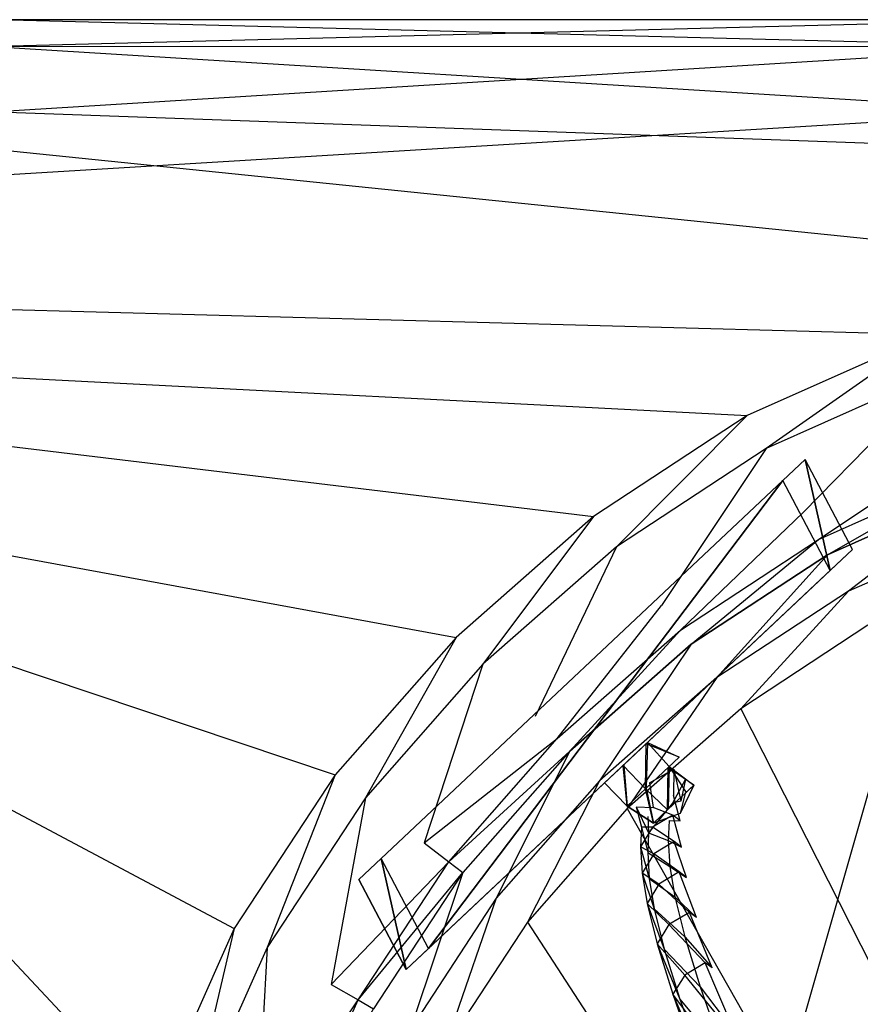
# Model space of a CAD drawing. Extents: x 0 to 0.895, y -0.55 to 0.
# Tile 16 of 20: x 0.449 to 0.504, y -0.064 to 0. Entities that reach past the tile are written whole.
import ezdxf

# ---------------------------------------------------------------- set-up
doc = ezdxf.new("R2010")
doc.units = 0
doc.layers.add('L0_BECKEN_N_633200__0___REPLACE', color=7, linetype='CONTINUOUS')
doc.layers.add('L1_ABLAUF_N_633200__0___REPLACE', color=7, linetype='CONTINUOUS')

msp = doc.modelspace()

# ---------------------------------------------------------------- linework, layer by layer
at = {"layer": 'L0_BECKEN_N_633200__0___REPLACE', "color": 8}
for points, invisible_edges in [([(0.4475, 0, 0.210188), (0.516193, 0, 0.012512), (0.4475, 0, 0.012512), (0.4475, 0, 0.210188)], 13), ([(0.516193, 0, 0.012512), (0.4475, 0, 0.210188), (0.516193, 0, 0.210188), (0.516193, 0, 0.012512)], 14), ([(0.4475, 0, 0.214004), (0.516193, 0, 0.210188), (0.4475, 0, 0.210188), (0.4475, 0, 0.214004)], 13), ([(0.516193, 0, 0.210188), (0.4475, 0, 0.214004), (0.516193, 0, 0.214004), (0.516193, 0, 0.210188)], 14), ([(0.4475, -0.001756, 0.218244), (0.516193, 0, 0.214004), (0.4475, 0, 0.214004), (0.4475, -0.001756, 0.218244)], 13), ([(0.516193, 0, 0.214004), (0.4475, -0.001756, 0.218244), (0.516129, -0.001765, 0.218244), (0.516193, 0, 0.214004)], 14), ([(0.4475, 0, 0.005996), (0.516129, -0.001765, 0.001756), (0.4475, -0.001756, 0.001756), (0.4475, 0, 0.005996)], 13), ([(0.516129, -0.001765, 0.001756), (0.4475, 0, 0.005996), (0.516193, 0, 0.005996), (0.516129, -0.001765, 0.001756)], 14), ([(0.4475, 0, 0.012512), (0.516193, 0, 0.005996), (0.4475, 0, 0.005996), (0.4475, 0, 0.012512)], 13), ([(0.516193, 0, 0.005996), (0.4475, 0, 0.012512), (0.516193, 0, 0.012512), (0.516193, 0, 0.005996)], 14), ([(0.515978, -0.005996, 0.22), (0.4475, -0.001756, 0.218244), (0.4475, -0.005996, 0.22), (0.515978, -0.005996, 0.22)], 13), ([(0.4475, -0.001756, 0.218244), (0.515978, -0.005996, 0.22), (0.516129, -0.001765, 0.218244), (0.4475, -0.001756, 0.218244)], 14), ([(0.516129, -0.001765, 0.001756), (0.4475, -0.005996), (0.4475, -0.001756, 0.001756), (0.516129, -0.001765, 0.001756)], 13), ([(0.4475, -0.005996), (0.516129, -0.001765, 0.001756), (0.515978, -0.005996), (0.4475, -0.005996)], 14), ([(0.515978, -0.005996), (0.4475, -0.010155), (0.4475, -0.005996), (0.515978, -0.005996)], 13), ([(0.4475, -0.010155), (0.515978, -0.005996), (0.515978, -0.010155), (0.4475, -0.010155)], 14), ([(0.515978, -0.008462, 0.22), (0.4475, -0.005996, 0.22), (0.4475, -0.008462, 0.22), (0.515978, -0.008462, 0.22)], 13), ([(0.4475, -0.005996, 0.22), (0.515978, -0.008462, 0.22), (0.515978, -0.005996, 0.22), (0.4475, -0.005996, 0.22)], 14), ([(0.523311, -0.016214, 0.22), (0.4475, -0.008462, 0.22), (0.4475, -0.018874, 0.22), (0.523311, -0.016214, 0.22)], 13), ([(0.4475, -0.008462, 0.22), (0.523311, -0.016214, 0.22), (0.515978, -0.008462, 0.22), (0.4475, -0.008462, 0.22)], 14), ([(0.515978, -0.010155), (0.4475, -0.25), (0.4475, -0.010155), (0.515978, -0.010155)], 13), ([(0.4475, -0.25), (0.515978, -0.010155), (0.884845, -0.25), (0.4475, -0.25)], 10), ([(0.4475, -0.018874, 0.22), (0.508424, -0.020541, 0.22), (0.523311, -0.016214, 0.22), (0.4475, -0.018874, 0.22)], 14), ([(0.508424, -0.020541, 0.22), (0.4475, -0.018874, 0.22), (0.4475, -0.023302, 0.22), (0.508424, -0.020541, 0.22)], 13), ([(0.4475, -0.023302, 0.22), (0.496582, -0.025833, 0.22), (0.508424, -0.020541, 0.22), (0.4475, -0.023302, 0.22)], 14), ([(0.497818, -0.02798, 0.22), (0.508424, -0.020541, 0.22), (0.496582, -0.025833, 0.22), (0.497818, -0.02798, 0.22)], 13), ([(0.508424, -0.020541, 0.22), (0.497818, -0.02798, 0.22), (0.509352, -0.022827, 0.22), (0.508424, -0.020541, 0.22)], 14), ([(0.500221, -0.032152, 0.218004), (0.509352, -0.022827, 0.22), (0.497818, -0.02798, 0.22), (0.500221, -0.032152, 0.218004)], 13), ([(0.509352, -0.022827, 0.22), (0.500221, -0.032152, 0.218004), (0.511155, -0.027273, 0.218004), (0.509352, -0.022827, 0.22)], 14), ([(0.496582, -0.025833, 0.22), (0.4475, -0.023302, 0.22), (0.4475, -0.027731, 0.22), (0.496582, -0.025833, 0.22)], 13), ([(0.4475, -0.027731, 0.22), (0.486544, -0.032422, 0.22), (0.496582, -0.025833, 0.22), (0.4475, -0.027731, 0.22)], 14), ([(0.488052, -0.03439, 0.22), (0.496582, -0.025833, 0.22), (0.486544, -0.032422, 0.22), (0.488052, -0.03439, 0.22)], 13), ([(0.496582, -0.025833, 0.22), (0.488052, -0.03439, 0.22), (0.497818, -0.02798, 0.22), (0.496582, -0.025833, 0.22)], 14), ([(0.501233, -0.033911, 0.213186), (0.511155, -0.027273, 0.218004), (0.500221, -0.032152, 0.218004), (0.501233, -0.033911, 0.213186)], 14), ([(0.511155, -0.027273, 0.218004), (0.501233, -0.033911, 0.213186), (0.511915, -0.029144, 0.213186), (0.511155, -0.027273, 0.218004)], 13), ([(0.486544, -0.032422, 0.22), (0.4475, -0.027731, 0.22), (0.4475, -0.034776, 0.22), (0.486544, -0.032422, 0.22)], 13), ([(0.490983, -0.038214, 0.218004), (0.497818, -0.02798, 0.22), (0.488052, -0.03439, 0.22), (0.490983, -0.038214, 0.218004)], 13), ([(0.497818, -0.02798, 0.22), (0.490983, -0.038214, 0.218004), (0.500221, -0.032152, 0.218004), (0.497818, -0.02798, 0.22)], 14), ([(0.501812, -0.034915, 0.02114), (0.511915, -0.029144, 0.023891), (0.501233, -0.033911, 0.023891), (0.501812, -0.034915, 0.02114)], 14), ([(0.511915, -0.029144, 0.032844), (0.501233, -0.033911, 0.023891), (0.511915, -0.029144, 0.023891), (0.511915, -0.029144, 0.032844)], 13), ([(0.501233, -0.033911, 0.023891), (0.511915, -0.029144, 0.032844), (0.501233, -0.033911, 0.032844), (0.501233, -0.033911, 0.023891)], 14), ([(0.511915, -0.029144, 0.20807), (0.501233, -0.033911, 0.032844), (0.511915, -0.029144, 0.032844), (0.511915, -0.029144, 0.20807)], 13), ([(0.501233, -0.033911, 0.032844), (0.511915, -0.029144, 0.20807), (0.501233, -0.033911, 0.20807), (0.501233, -0.033911, 0.032844)], 14), ([(0.511915, -0.029144, 0.213186), (0.501233, -0.033911, 0.20807), (0.511915, -0.029144, 0.20807), (0.511915, -0.029144, 0.213186)], 13), ([(0.501233, -0.033911, 0.20807), (0.511915, -0.029144, 0.213186), (0.501233, -0.033911, 0.213186), (0.501233, -0.033911, 0.20807)], 14), ([(0.511915, -0.029144, 0.023891), (0.501812, -0.034915, 0.02114), (0.512349, -0.030212, 0.02114), (0.511915, -0.029144, 0.023891)], 13), ([(0.503183, -0.037298, 0.02), (0.512349, -0.030212, 0.02114), (0.501812, -0.034915, 0.02114), (0.503183, -0.037298, 0.02)], 13), ([(0.512349, -0.030212, 0.02114), (0.503183, -0.037298, 0.02), (0.513378, -0.032751, 0.02), (0.512349, -0.030212, 0.02114)], 14), ([(0.4475, -0.034776, 0.22), (0.477586, -0.040308, 0.22), (0.486544, -0.032422, 0.22), (0.4475, -0.034776, 0.22)], 14), ([(0.479339, -0.04206, 0.22), (0.486544, -0.032422, 0.22), (0.477586, -0.040308, 0.22), (0.479339, -0.04206, 0.22)], 13), ([(0.486544, -0.032422, 0.22), (0.479339, -0.04206, 0.22), (0.488052, -0.03439, 0.22), (0.486544, -0.032422, 0.22)], 14), ([(0.492218, -0.039826, 0.213186), (0.500221, -0.032152, 0.218004), (0.490983, -0.038214, 0.218004), (0.492218, -0.039826, 0.213186)], 14), ([(0.500221, -0.032152, 0.218004), (0.492218, -0.039826, 0.213186), (0.501233, -0.033911, 0.213186), (0.500221, -0.032152, 0.218004)], 13), ([(0.504459, -0.039513, 0.02), (0.513378, -0.032751, 0.02), (0.503183, -0.037298, 0.02), (0.504459, -0.039513, 0.02)], 13), ([(0.501233, -0.033911, 0.032844), (0.492218, -0.039826, 0.023891), (0.501233, -0.033911, 0.023891), (0.501233, -0.033911, 0.032844)], 13), ([(0.492218, -0.039826, 0.023891), (0.501233, -0.033911, 0.032844), (0.492218, -0.039826, 0.032844), (0.492218, -0.039826, 0.023891)], 14), ([(0.501233, -0.033911, 0.20807), (0.492218, -0.039826, 0.032844), (0.501233, -0.033911, 0.032844), (0.501233, -0.033911, 0.20807)], 13), ([(0.492218, -0.039826, 0.032844), (0.501233, -0.033911, 0.20807), (0.492218, -0.039826, 0.20807), (0.492218, -0.039826, 0.032844)], 14), ([(0.501233, -0.033911, 0.213186), (0.492218, -0.039826, 0.20807), (0.501233, -0.033911, 0.20807), (0.501233, -0.033911, 0.213186)], 13), ([(0.492218, -0.039826, 0.20807), (0.501233, -0.033911, 0.213186), (0.492218, -0.039826, 0.213186), (0.492218, -0.039826, 0.20807)], 14), ([(0.492923, -0.040746, 0.02114), (0.501233, -0.033911, 0.023891), (0.492218, -0.039826, 0.023891), (0.492923, -0.040746, 0.02114)], 14), ([(0.501233, -0.033911, 0.023891), (0.492923, -0.040746, 0.02114), (0.501812, -0.034915, 0.02114), (0.501233, -0.033911, 0.023891)], 13), ([(0.482745, -0.045466, 0.218004), (0.488052, -0.03439, 0.22), (0.479339, -0.04206, 0.22), (0.482745, -0.045466, 0.218004)], 13), ([(0.488052, -0.03439, 0.22), (0.482745, -0.045466, 0.218004), (0.490983, -0.038214, 0.218004), (0.488052, -0.03439, 0.22)], 14), ([(0.477586, -0.040308, 0.22), (0.4475, -0.034776, 0.22), (0.4475, -0.04182, 0.22), (0.477586, -0.040308, 0.22)], 13), ([(0.494597, -0.04293, 0.02), (0.501812, -0.034915, 0.02114), (0.492923, -0.040746, 0.02114), (0.494597, -0.04293, 0.02)], 13), ([(0.501812, -0.034915, 0.02114), (0.494597, -0.04293, 0.02), (0.503183, -0.037298, 0.02), (0.501812, -0.034915, 0.02114)], 14), ([(0.496153, -0.044961, 0.02), (0.503183, -0.037298, 0.02), (0.494597, -0.04293, 0.02), (0.496153, -0.044961, 0.02)], 13), ([(0.503183, -0.037298, 0.02), (0.496153, -0.044961, 0.02), (0.504459, -0.039513, 0.02), (0.503183, -0.037298, 0.02)], 14), ([(0.48418, -0.046901, 0.213186), (0.490983, -0.038214, 0.218004), (0.482745, -0.045466, 0.218004), (0.48418, -0.046901, 0.213186)], 14), ([(0.490983, -0.038214, 0.218004), (0.48418, -0.046901, 0.213186), (0.492218, -0.039826, 0.213186), (0.490983, -0.038214, 0.218004)], 13), ([(0.484999, -0.04772, 0.02114), (0.492218, -0.039826, 0.023891), (0.48418, -0.046901, 0.023891), (0.484999, -0.04772, 0.02114)], 14), ([(0.492218, -0.039826, 0.032844), (0.48418, -0.046901, 0.023891), (0.492218, -0.039826, 0.023891), (0.492218, -0.039826, 0.032844)], 13), ([(0.48418, -0.046901, 0.023891), (0.492218, -0.039826, 0.032844), (0.48418, -0.046901, 0.032844), (0.48418, -0.046901, 0.023891)], 14), ([(0.492218, -0.039826, 0.20807), (0.48418, -0.046901, 0.032844), (0.492218, -0.039826, 0.032844), (0.492218, -0.039826, 0.20807)], 13), ([(0.48418, -0.046901, 0.032844), (0.492218, -0.039826, 0.20807), (0.48418, -0.046901, 0.20807), (0.48418, -0.046901, 0.032844)], 14), ([(0.492218, -0.039826, 0.213186), (0.48418, -0.046901, 0.20807), (0.492218, -0.039826, 0.20807), (0.492218, -0.039826, 0.213186)], 13), ([(0.48418, -0.046901, 0.20807), (0.492218, -0.039826, 0.213186), (0.48418, -0.046901, 0.213186), (0.48418, -0.046901, 0.20807)], 14), ([(0.492218, -0.039826, 0.023891), (0.484999, -0.04772, 0.02114), (0.492923, -0.040746, 0.02114), (0.492218, -0.039826, 0.023891)], 13), ([(0.530201, -0.095287, 0.020008), (0.504459, -0.039513, 0.02), (0.496153, -0.044961, 0.02), (0.530201, -0.095287, 0.020008)], 13), ([(0.4475, -0.04182, 0.22), (0.469701, -0.049266, 0.22), (0.477586, -0.040308, 0.22), (0.4475, -0.04182, 0.22)], 14), ([(0.471669, -0.050773, 0.22), (0.477586, -0.040308, 0.22), (0.469701, -0.049266, 0.22), (0.471669, -0.050773, 0.22)], 13), ([(0.477586, -0.040308, 0.22), (0.471669, -0.050773, 0.22), (0.479339, -0.04206, 0.22), (0.477586, -0.040308, 0.22)], 14), ([(0.486944, -0.049665, 0.02), (0.492923, -0.040746, 0.02114), (0.484999, -0.04772, 0.02114), (0.486944, -0.049665, 0.02)], 13), ([(0.492923, -0.040746, 0.02114), (0.486944, -0.049665, 0.02), (0.494597, -0.04293, 0.02), (0.492923, -0.040746, 0.02114)], 14), ([(0.469701, -0.049266, 0.22), (0.4475, -0.04182, 0.22), (0.4475, -0.051001, 0.22), (0.469701, -0.049266, 0.22)], 13), ([(0.475493, -0.053705, 0.218004), (0.479339, -0.04206, 0.22), (0.471669, -0.050773, 0.22), (0.475493, -0.053705, 0.218004)], 13), ([(0.479339, -0.04206, 0.22), (0.475493, -0.053705, 0.218004), (0.482745, -0.045466, 0.218004), (0.479339, -0.04206, 0.22)], 14), ([(0.488752, -0.051473, 0.02), (0.494597, -0.04293, 0.02), (0.486944, -0.049665, 0.02), (0.488752, -0.051473, 0.02)], 13), ([(0.494597, -0.04293, 0.02), (0.488752, -0.051473, 0.02), (0.496153, -0.044961, 0.02), (0.494597, -0.04293, 0.02)], 14), ([(0.524829, -0.101461, 0.02001), (0.496153, -0.044961, 0.02), (0.488752, -0.051473, 0.02), (0.524829, -0.101461, 0.02001)], 13), ([(0.496153, -0.044961, 0.02), (0.524829, -0.101461, 0.02001), (0.530201, -0.095287, 0.020008), (0.496153, -0.044961, 0.02)], 14), ([(0.475493, -0.053705, 0.218004), (0.48418, -0.046901, 0.213186), (0.482745, -0.045466, 0.218004), (0.475493, -0.053705, 0.218004)], 14), ([(0.48418, -0.046901, 0.213186), (0.475493, -0.053705, 0.218004), (0.477105, -0.05494, 0.213186), (0.48418, -0.046901, 0.213186)], 13), ([(0.48418, -0.046901, 0.023891), (0.477105, -0.05494, 0.032844), (0.477105, -0.05494, 0.023891), (0.48418, -0.046901, 0.023891)], 13), ([(0.477105, -0.05494, 0.032844), (0.48418, -0.046901, 0.023891), (0.48418, -0.046901, 0.032844), (0.477105, -0.05494, 0.032844)], 14), ([(0.48418, -0.046901, 0.032844), (0.477105, -0.05494, 0.20807), (0.477105, -0.05494, 0.032844), (0.48418, -0.046901, 0.032844)], 13), ([(0.477105, -0.05494, 0.20807), (0.48418, -0.046901, 0.032844), (0.48418, -0.046901, 0.20807), (0.477105, -0.05494, 0.20807)], 14), ([(0.48418, -0.046901, 0.20807), (0.477105, -0.05494, 0.213186), (0.477105, -0.05494, 0.20807), (0.48418, -0.046901, 0.20807)], 13), ([(0.477105, -0.05494, 0.213186), (0.48418, -0.046901, 0.20807), (0.48418, -0.046901, 0.213186), (0.477105, -0.05494, 0.213186)], 14), ([(0.477105, -0.05494, 0.023891), (0.484999, -0.04772, 0.02114), (0.48418, -0.046901, 0.023891), (0.477105, -0.05494, 0.023891)], 14), ([(0.484999, -0.04772, 0.02114), (0.477105, -0.05494, 0.023891), (0.478025, -0.055645, 0.02114), (0.484999, -0.04772, 0.02114)], 13), ([(0.480209, -0.057318, 0.02), (0.484999, -0.04772, 0.02114), (0.478025, -0.055645, 0.02114), (0.480209, -0.057318, 0.02)], 13), ([(0.484999, -0.04772, 0.02114), (0.480209, -0.057318, 0.02), (0.486944, -0.049665, 0.02), (0.484999, -0.04772, 0.02114)], 14), ([(0.4475, -0.051001, 0.22), (0.463112, -0.059304, 0.22), (0.469701, -0.049266, 0.22), (0.4475, -0.051001, 0.22)], 14), ([(0.465258, -0.06054, 0.22), (0.469701, -0.049266, 0.22), (0.463112, -0.059304, 0.22), (0.465258, -0.06054, 0.22)], 13), ([(0.469701, -0.049266, 0.22), (0.465258, -0.06054, 0.22), (0.471669, -0.050773, 0.22), (0.469701, -0.049266, 0.22)], 14), ([(0.482239, -0.058874, 0.02), (0.486944, -0.049665, 0.02), (0.480209, -0.057318, 0.02), (0.482239, -0.058874, 0.02)], 13), ([(0.486944, -0.049665, 0.02), (0.482239, -0.058874, 0.02), (0.488752, -0.051473, 0.02), (0.486944, -0.049665, 0.02)], 14), ([(0.463112, -0.059304, 0.22), (0.4475, -0.051001, 0.22), (0.4475, -0.060182, 0.22), (0.463112, -0.059304, 0.22)], 13), ([(0.469431, -0.062942, 0.218004), (0.471669, -0.050773, 0.22), (0.465258, -0.06054, 0.22), (0.469431, -0.062942, 0.218004)], 13), ([(0.471669, -0.050773, 0.22), (0.469431, -0.062942, 0.218004), (0.475493, -0.053705, 0.218004), (0.471669, -0.050773, 0.22)], 14), ([(0.521322, -0.108855, 0.020012), (0.488752, -0.051473, 0.02), (0.482239, -0.058874, 0.02), (0.521322, -0.108855, 0.020012)], 13), ([(0.488752, -0.051473, 0.02), (0.521322, -0.108855, 0.020012), (0.524829, -0.101461, 0.02001), (0.488752, -0.051473, 0.02)], 14), ([(0.469431, -0.062942, 0.218004), (0.477105, -0.05494, 0.213186), (0.475493, -0.053705, 0.218004), (0.469431, -0.062942, 0.218004)], 14), ([(0.477105, -0.05494, 0.213186), (0.469431, -0.062942, 0.218004), (0.47119, -0.063955, 0.213186), (0.477105, -0.05494, 0.213186)], 13), ([(0.47119, -0.063955, 0.023891), (0.478025, -0.055645, 0.02114), (0.477105, -0.05494, 0.023891), (0.47119, -0.063955, 0.023891)], 14), ([(0.477105, -0.05494, 0.023891), (0.47119, -0.063955, 0.032844), (0.47119, -0.063955, 0.023891), (0.477105, -0.05494, 0.023891)], 13), ([(0.47119, -0.063955, 0.032844), (0.477105, -0.05494, 0.023891), (0.477105, -0.05494, 0.032844), (0.47119, -0.063955, 0.032844)], 14), ([(0.477105, -0.05494, 0.032844), (0.47119, -0.063955, 0.20807), (0.47119, -0.063955, 0.032844), (0.477105, -0.05494, 0.032844)], 13), ([(0.47119, -0.063955, 0.20807), (0.477105, -0.05494, 0.032844), (0.477105, -0.05494, 0.20807), (0.47119, -0.063955, 0.20807)], 14), ([(0.477105, -0.05494, 0.20807), (0.47119, -0.063955, 0.213186), (0.47119, -0.063955, 0.20807), (0.477105, -0.05494, 0.20807)], 13), ([(0.47119, -0.063955, 0.213186), (0.477105, -0.05494, 0.20807), (0.477105, -0.05494, 0.213186), (0.47119, -0.063955, 0.213186)], 14), ([(0.478025, -0.055645, 0.02114), (0.47119, -0.063955, 0.023891), (0.472194, -0.064533, 0.02114), (0.478025, -0.055645, 0.02114)], 13), ([(0.474577, -0.065905, 0.02), (0.478025, -0.055645, 0.02114), (0.472194, -0.064533, 0.02114), (0.474577, -0.065905, 0.02)], 13), ([(0.478025, -0.055645, 0.02114), (0.474577, -0.065905, 0.02), (0.480209, -0.057318, 0.02), (0.478025, -0.055645, 0.02114)], 14), ([(0.476792, -0.06718, 0.02), (0.480209, -0.057318, 0.02), (0.474577, -0.065905, 0.02), (0.476792, -0.06718, 0.02)], 13), ([(0.480209, -0.057318, 0.02), (0.476792, -0.06718, 0.02), (0.482239, -0.058874, 0.02), (0.480209, -0.057318, 0.02)], 14), ([(0.51994, -0.116922, 0.020013), (0.482239, -0.058874, 0.02), (0.476792, -0.06718, 0.02), (0.51994, -0.116922, 0.020013)], 13), ([(0.482239, -0.058874, 0.02), (0.51994, -0.116922, 0.020013), (0.521322, -0.108855, 0.020012), (0.482239, -0.058874, 0.02)], 14), ([(0.4475, -0.060182, 0.22), (0.45782, -0.071146, 0.22), (0.463112, -0.059304, 0.22), (0.4475, -0.060182, 0.22)], 14), ([(0.460106, -0.072073, 0.22), (0.463112, -0.059304, 0.22), (0.45782, -0.071146, 0.22), (0.460106, -0.072073, 0.22)], 13), ([(0.463112, -0.059304, 0.22), (0.460106, -0.072073, 0.22), (0.465258, -0.06054, 0.22), (0.463112, -0.059304, 0.22)], 14), ([(0.45782, -0.071146, 0.22), (0.4475, -0.060182, 0.22), (0.4475, -0.070873, 0.22), (0.45782, -0.071146, 0.22)], 13), ([(0.464551, -0.073876, 0.218004), (0.465258, -0.06054, 0.22), (0.460106, -0.072073, 0.22), (0.464551, -0.073876, 0.218004)], 13), ([(0.465258, -0.06054, 0.22), (0.464551, -0.073876, 0.218004), (0.469431, -0.062942, 0.218004), (0.465258, -0.06054, 0.22)], 14), ([(0.464551, -0.073876, 0.218004), (0.47119, -0.063955, 0.213186), (0.469431, -0.062942, 0.218004), (0.464551, -0.073876, 0.218004)], 14), ([(0.47119, -0.063955, 0.213186), (0.464551, -0.073876, 0.218004), (0.466423, -0.074636, 0.213186), (0.47119, -0.063955, 0.213186)], 13), ([(0.47119, -0.063955, 0.023891), (0.466423, -0.074636, 0.032844), (0.466423, -0.074636, 0.023891), (0.47119, -0.063955, 0.023891)], 13), ([(0.466423, -0.074636, 0.032844), (0.47119, -0.063955, 0.023891), (0.47119, -0.063955, 0.032844), (0.466423, -0.074636, 0.032844)], 14), ([(0.47119, -0.063955, 0.032844), (0.466423, -0.074636, 0.20807), (0.466423, -0.074636, 0.032844), (0.47119, -0.063955, 0.032844)], 13), ([(0.466423, -0.074636, 0.20807), (0.47119, -0.063955, 0.032844), (0.47119, -0.063955, 0.20807), (0.466423, -0.074636, 0.20807)], 14), ([(0.47119, -0.063955, 0.20807), (0.466423, -0.074636, 0.213186), (0.466423, -0.074636, 0.20807), (0.47119, -0.063955, 0.20807)], 13), ([(0.466423, -0.074636, 0.213186), (0.47119, -0.063955, 0.20807), (0.47119, -0.063955, 0.213186), (0.466423, -0.074636, 0.213186)], 14), ([(0.466423, -0.074636, 0.023891), (0.472194, -0.064533, 0.02114), (0.47119, -0.063955, 0.023891), (0.466423, -0.074636, 0.023891)], 14)]:
    msp.add_3dface(points, dxfattribs=dict(at, invisible_edges=invisible_edges))
at = {"layer": 'L1_ABLAUF_N_633200__0___REPLACE', "color": 8}
for points, invisible_edges in [([(0.498912, -0.030062, 0.200987), (0.500369, -0.028691, 0.177987), (0.498912, -0.030062, 0.175987), (0.498912, -0.030062, 0.200987)], 13), ([(0.500369, -0.028691, 0.177987), (0.498912, -0.030062, 0.200987), (0.500369, -0.028691, 0.198987), (0.500369, -0.028691, 0.177987)], 14), ([(0.500369, -0.028691, 0.177987), (0.502002, -0.035935, 0.175987), (0.498912, -0.030062, 0.175987), (0.500369, -0.028691, 0.177987)], 13), ([(0.502002, -0.035935, 0.200987), (0.500369, -0.028691, 0.198987), (0.498912, -0.030062, 0.200987), (0.502002, -0.035935, 0.200987)], 13), ([(0.502002, -0.035935, 0.175987), (0.500369, -0.028691, 0.177987), (0.503459, -0.034565, 0.177987), (0.502002, -0.035935, 0.175987)], 14), ([(0.500369, -0.028691, 0.177987), (0.503459, -0.034565, 0.198987), (0.503459, -0.034565, 0.177987), (0.500369, -0.028691, 0.177987)], 13), ([(0.503459, -0.034565, 0.198987), (0.500369, -0.028691, 0.177987), (0.500369, -0.028691, 0.198987), (0.503459, -0.034565, 0.198987)], 14), ([(0.500369, -0.028691, 0.198987), (0.502002, -0.035935, 0.200987), (0.503459, -0.034565, 0.198987), (0.500369, -0.028691, 0.198987)], 14), ([(0.472693, -0.054731, 0.175987), (0.498912, -0.030062, 0.200987), (0.498912, -0.030062, 0.175987), (0.472693, -0.054731, 0.175987)], 13), ([(0.498912, -0.030062, 0.200987), (0.472693, -0.054731, 0.175987), (0.472693, -0.054731, 0.200987), (0.498912, -0.030062, 0.200987)], 14), ([(0.498912, -0.030062, 0.175987), (0.475783, -0.060604, 0.175987), (0.472693, -0.054731, 0.175987), (0.498912, -0.030062, 0.175987)], 13), ([(0.475783, -0.060604, 0.200987), (0.498912, -0.030062, 0.200987), (0.472693, -0.054731, 0.200987), (0.475783, -0.060604, 0.200987)], 13), ([(0.475783, -0.060604, 0.175987), (0.498912, -0.030062, 0.175987), (0.502002, -0.035935, 0.175987), (0.475783, -0.060604, 0.175987)], 14), ([(0.498912, -0.030062, 0.200987), (0.475783, -0.060604, 0.200987), (0.502002, -0.035935, 0.200987), (0.498912, -0.030062, 0.200987)], 14), ([(0.503459, -0.034565, 0.177987), (0.499497, -0.038292, 0.178957), (0.502002, -0.035935, 0.175987), (0.503459, -0.034565, 0.177987)], 13), ([(0.499497, -0.038292, 0.178957), (0.503459, -0.034565, 0.177987), (0.500676, -0.037182, 0.179737), (0.499497, -0.038292, 0.178957)], 14), ([(0.503459, -0.034565, 0.198987), (0.499497, -0.038292, 0.198017), (0.500676, -0.037182, 0.197237), (0.503459, -0.034565, 0.198987)], 13), ([(0.499497, -0.038292, 0.198017), (0.503459, -0.034565, 0.198987), (0.502002, -0.035935, 0.200987), (0.499497, -0.038292, 0.198017)], 14), ([(0.503459, -0.034565, 0.198987), (0.500676, -0.037182, 0.179737), (0.503459, -0.034565, 0.177987), (0.503459, -0.034565, 0.198987)], 13), ([(0.500676, -0.037182, 0.179737), (0.503459, -0.034565, 0.198987), (0.500676, -0.037182, 0.197237), (0.500676, -0.037182, 0.179737)], 14), ([(0.492425, -0.044946, 0.178957), (0.475783, -0.060604, 0.175987), (0.502002, -0.035935, 0.175987), (0.492425, -0.044946, 0.178957)], 13), ([(0.48536, -0.051593, 0.198017), (0.502002, -0.035935, 0.200987), (0.475783, -0.060604, 0.200987), (0.48536, -0.051593, 0.198017)], 14), ([(0.502002, -0.035935, 0.200987), (0.48536, -0.051593, 0.198017), (0.492425, -0.044946, 0.198017), (0.502002, -0.035935, 0.200987)], 13), ([(0.492425, -0.044946, 0.178957), (0.502002, -0.035935, 0.175987), (0.499497, -0.038292, 0.178957), (0.492425, -0.044946, 0.178957)], 14), ([(0.502002, -0.035935, 0.200987), (0.492425, -0.044946, 0.198017), (0.499497, -0.038292, 0.198017), (0.502002, -0.035935, 0.200987)], 14), ([(0.498324, -0.039396, 0.179737), (0.492425, -0.044946, 0.178957), (0.499497, -0.038292, 0.178957), (0.498324, -0.039396, 0.179737)], 13), ([(0.493605, -0.043836, 0.197237), (0.499497, -0.038292, 0.198017), (0.492425, -0.044946, 0.198017), (0.493605, -0.043836, 0.197237)], 14), ([(0.499497, -0.038292, 0.198017), (0.493605, -0.043836, 0.197237), (0.498324, -0.039396, 0.197237), (0.499497, -0.038292, 0.198017)], 13), ([(0.492425, -0.044946, 0.178957), (0.498324, -0.039396, 0.179737), (0.493605, -0.043836, 0.179737), (0.492425, -0.044946, 0.178957)], 14), ([(0.498324, -0.039396, 0.197237), (0.493605, -0.043836, 0.179737), (0.498324, -0.039396, 0.179737), (0.498324, -0.039396, 0.197237)], 13), ([(0.493605, -0.043836, 0.179737), (0.498324, -0.039396, 0.197237), (0.493605, -0.043836, 0.197237), (0.493605, -0.043836, 0.179737)], 14), ([(0.475783, -0.060604, 0.175987), (0.492425, -0.044946, 0.178957), (0.48536, -0.051593, 0.178957), (0.475783, -0.060604, 0.175987)], 14), ([(0.486533, -0.05049, 0.197237), (0.492425, -0.044946, 0.198017), (0.48536, -0.051593, 0.198017), (0.486533, -0.05049, 0.197237)], 14), ([(0.491252, -0.04605, 0.179737), (0.48536, -0.051593, 0.178957), (0.492425, -0.044946, 0.178957), (0.491252, -0.04605, 0.179737)], 13), ([(0.492425, -0.044946, 0.198017), (0.486533, -0.05049, 0.197237), (0.491252, -0.04605, 0.197237), (0.492425, -0.044946, 0.198017)], 13), ([(0.48536, -0.051593, 0.178957), (0.491252, -0.04605, 0.179737), (0.486533, -0.05049, 0.179737), (0.48536, -0.051593, 0.178957)], 14), ([(0.491252, -0.04605, 0.197237), (0.486533, -0.05049, 0.179737), (0.491252, -0.04605, 0.179737), (0.491252, -0.04605, 0.197237)], 13), ([(0.486533, -0.05049, 0.179737), (0.491252, -0.04605, 0.197237), (0.486533, -0.05049, 0.197237), (0.486533, -0.05049, 0.179737)], 14), ([(0.492133, -0.048124, 0.188487), (0.489978, -0.047249, 0.186477), (0.490713, -0.046557, 0.188487), (0.492133, -0.048124, 0.188487)], 14), ([(0.490065, -0.047166, 0.190397), (0.492133, -0.048124, 0.188487), (0.490713, -0.046557, 0.188487), (0.490065, -0.047166, 0.190397)], 14), ([(0.489978, -0.047249, 0.186477), (0.489934, -0.050194, 0.186097), (0.488477, -0.04866, 0.186057), (0.489978, -0.047249, 0.186477)], 13), ([(0.489985, -0.050146, 0.190897), (0.490065, -0.047166, 0.190397), (0.488528, -0.048612, 0.190937), (0.489985, -0.050146, 0.190897)], 13), ([(0.489934, -0.050194, 0.186097), (0.489978, -0.047249, 0.186477), (0.491412, -0.048803, 0.186517), (0.489934, -0.050194, 0.186097)], 14), ([(0.489978, -0.047249, 0.186477), (0.492133, -0.048124, 0.188487), (0.491412, -0.048803, 0.186517), (0.489978, -0.047249, 0.186477)], 13), ([(0.490065, -0.047166, 0.190397), (0.489985, -0.050146, 0.190897), (0.491493, -0.048727, 0.190367), (0.490065, -0.047166, 0.190397)], 14), ([(0.492133, -0.048124, 0.188487), (0.490065, -0.047166, 0.190397), (0.491493, -0.048727, 0.190367), (0.492133, -0.048124, 0.188487)], 13), ([(0.493101, -0.049941, 0.188487), (0.491412, -0.048803, 0.186517), (0.492133, -0.048124, 0.188487), (0.493101, -0.049941, 0.188487)], 14), ([(0.491493, -0.048727, 0.190367), (0.493101, -0.049941, 0.188487), (0.492133, -0.048124, 0.188487), (0.491493, -0.048727, 0.190367)], 14), ([(0.488747, -0.051311, 0.189607), (0.488528, -0.048612, 0.190937), (0.487268, -0.049798, 0.189617), (0.488747, -0.051311, 0.189607)], 13), ([(0.488477, -0.04866, 0.186057), (0.488747, -0.051311, 0.187367), (0.487268, -0.049798, 0.187347), (0.488477, -0.04866, 0.186057)], 13), ([(0.488747, -0.051311, 0.187367), (0.488477, -0.04866, 0.186057), (0.489934, -0.050194, 0.186097), (0.488747, -0.051311, 0.187367)], 14), ([(0.488528, -0.048612, 0.190937), (0.488747, -0.051311, 0.189607), (0.489985, -0.050146, 0.190897), (0.488528, -0.048612, 0.190937)], 14), ([(0.491412, -0.048803, 0.186517), (0.491382, -0.051558, 0.186617), (0.489934, -0.050194, 0.186097), (0.491412, -0.048803, 0.186517)], 13), ([(0.491426, -0.051517, 0.190367), (0.491493, -0.048727, 0.190367), (0.489985, -0.050146, 0.190897), (0.491426, -0.051517, 0.190367)], 13), ([(0.491382, -0.051558, 0.186617), (0.491412, -0.048803, 0.186517), (0.49254, -0.050468, 0.186947), (0.491382, -0.051558, 0.186617)], 14), ([(0.491412, -0.048803, 0.186517), (0.493101, -0.049941, 0.188487), (0.49254, -0.050468, 0.186947), (0.491412, -0.048803, 0.186517)], 13), ([(0.491493, -0.048727, 0.190367), (0.491426, -0.051517, 0.190367), (0.492599, -0.050414, 0.189957), (0.491493, -0.048727, 0.190367)], 14), ([(0.493101, -0.049941, 0.188487), (0.491493, -0.048727, 0.190367), (0.492599, -0.050414, 0.189957), (0.493101, -0.049941, 0.188487)], 13), ([(0.490199, -0.049789, 0.188417), (0.491801, -0.048909, 0.188387), (0.490435, -0.05141, 0.169594), (0.490199, -0.049789, 0.188417)], 14), ([(0.491801, -0.048909, 0.188387), (0.491776, -0.050618, 0.169581), (0.490435, -0.05141, 0.169594), (0.491801, -0.048909, 0.188387)], 14), ([(0.491801, -0.048909, 0.188387), (0.492245, -0.050983, 0.169671), (0.491776, -0.050618, 0.169581), (0.491801, -0.048909, 0.188387)], 14), ([(0.492555, -0.04955, 0.188457), (0.492245, -0.050983, 0.169671), (0.491801, -0.048909, 0.188387), (0.492555, -0.04955, 0.188457)], 14), ([(0.488747, -0.051311, 0.189607), (0.487268, -0.049798, 0.187347), (0.488747, -0.051311, 0.187367), (0.488747, -0.051311, 0.189607)], 13), ([(0.487268, -0.049798, 0.187347), (0.488747, -0.051311, 0.189607), (0.487268, -0.049798, 0.189617), (0.487268, -0.049798, 0.187347)], 14), ([(0.490199, -0.049789, 0.188417), (0.490435, -0.05141, 0.169594), (0.489342, -0.051359, 0.188517), (0.490199, -0.049789, 0.188417)], 14), ([(0.492555, -0.04955, 0.188457), (0.491698, -0.05112, 0.188557), (0.492245, -0.050983, 0.169671), (0.492555, -0.04955, 0.188457)], 14), ([(0.493101, -0.049941, 0.188487), (0.492204, -0.05179, 0.188487), (0.49254, -0.050468, 0.186947), (0.493101, -0.049941, 0.188487)], 14), ([(0.493101, -0.049941, 0.188487), (0.492599, -0.050414, 0.189957), (0.492204, -0.05179, 0.188487), (0.493101, -0.049941, 0.188487)], 14), ([(0.490457, -0.052428, 0.189357), (0.489985, -0.050146, 0.190897), (0.488747, -0.051311, 0.189607), (0.490457, -0.052428, 0.189357)], 13), ([(0.489934, -0.050194, 0.186097), (0.490457, -0.052428, 0.187617), (0.488747, -0.051311, 0.187367), (0.489934, -0.050194, 0.186097)], 13), ([(0.490457, -0.052428, 0.187617), (0.489934, -0.050194, 0.186097), (0.491382, -0.051558, 0.186617), (0.490457, -0.052428, 0.187617)], 14), ([(0.489985, -0.050146, 0.190897), (0.490457, -0.052428, 0.189357), (0.491426, -0.051517, 0.190367), (0.489985, -0.050146, 0.190897)], 14), ([(0.491728, -0.051909, 0.152203), (0.490435, -0.05141, 0.169594), (0.491776, -0.050618, 0.169581), (0.491728, -0.051909, 0.152203)], 14), ([(0.49254, -0.050468, 0.186947), (0.492204, -0.05179, 0.188487), (0.491382, -0.051558, 0.186617), (0.49254, -0.050468, 0.186947)], 14), ([(0.492599, -0.050414, 0.189957), (0.491426, -0.051517, 0.190367), (0.492204, -0.05179, 0.188487), (0.492599, -0.050414, 0.189957)], 14), ([(0.491776, -0.050618, 0.169581), (0.492195, -0.052274, 0.152341), (0.491728, -0.051909, 0.152203), (0.491776, -0.050618, 0.169581)], 13), ([(0.492195, -0.052274, 0.152341), (0.491776, -0.050618, 0.169581), (0.492245, -0.050983, 0.169671), (0.492195, -0.052274, 0.152341)], 14), ([(0.490457, -0.052428, 0.187617), (0.488747, -0.051311, 0.189607), (0.488747, -0.051311, 0.187367), (0.490457, -0.052428, 0.187617)], 13), ([(0.488747, -0.051311, 0.189607), (0.490457, -0.052428, 0.187617), (0.490457, -0.052428, 0.189357), (0.488747, -0.051311, 0.189607)], 14), ([(0.490136, -0.053052, 0.169782), (0.489342, -0.051359, 0.188517), (0.489675, -0.05268, 0.169692), (0.490136, -0.053052, 0.169782)], 13), ([(0.489342, -0.051359, 0.188517), (0.490136, -0.053052, 0.169782), (0.490095, -0.052, 0.188587), (0.489342, -0.051359, 0.188517)], 14), ([(0.489342, -0.051359, 0.188517), (0.490435, -0.05141, 0.169594), (0.489675, -0.05268, 0.169692), (0.489342, -0.051359, 0.188517)], 14), ([(0.490095, -0.052, 0.188587), (0.490136, -0.053052, 0.169782), (0.491698, -0.05112, 0.188557), (0.490095, -0.052, 0.188587)], 14), ([(0.491698, -0.05112, 0.188557), (0.490136, -0.053052, 0.169782), (0.491478, -0.052259, 0.16978), (0.491698, -0.05112, 0.188557)], 14), ([(0.491478, -0.052259, 0.16978), (0.492195, -0.052274, 0.152341), (0.492245, -0.050983, 0.169671), (0.491478, -0.052259, 0.16978)], 14), ([(0.492245, -0.050983, 0.169671), (0.491698, -0.05112, 0.188557), (0.491478, -0.052259, 0.16978), (0.492245, -0.050983, 0.169671)], 14), ([(0.475783, -0.060604, 0.200987), (0.478288, -0.058247, 0.198017), (0.48536, -0.051593, 0.198017), (0.475783, -0.060604, 0.200987)], 14), ([(0.478288, -0.058247, 0.178957), (0.475783, -0.060604, 0.175987), (0.48536, -0.051593, 0.178957), (0.478288, -0.058247, 0.178957)], 14), ([(0.48418, -0.052703, 0.179737), (0.478288, -0.058247, 0.178957), (0.48536, -0.051593, 0.178957), (0.48418, -0.052703, 0.179737)], 13), ([(0.479461, -0.057144, 0.197237), (0.48536, -0.051593, 0.198017), (0.478288, -0.058247, 0.198017), (0.479461, -0.057144, 0.197237)], 14), ([(0.48536, -0.051593, 0.198017), (0.479461, -0.057144, 0.197237), (0.48418, -0.052703, 0.197237), (0.48536, -0.051593, 0.198017)], 13), ([(0.490394, -0.052695, 0.152196), (0.489675, -0.05268, 0.169692), (0.490435, -0.05141, 0.169594), (0.490394, -0.052695, 0.152196)], 14), ([(0.490435, -0.05141, 0.169594), (0.491728, -0.051909, 0.152203), (0.490394, -0.052695, 0.152196), (0.490435, -0.05141, 0.169594)], 13), ([(0.491824, -0.05363, 0.132579), (0.490394, -0.052695, 0.152196), (0.491728, -0.051909, 0.152203), (0.491824, -0.05363, 0.132579)], 14), ([(0.491426, -0.051517, 0.190367), (0.490457, -0.052428, 0.189357), (0.492204, -0.05179, 0.188487), (0.491426, -0.051517, 0.190367)], 14), ([(0.492204, -0.05179, 0.188487), (0.490457, -0.052428, 0.187617), (0.491382, -0.051558, 0.186617), (0.492204, -0.05179, 0.188487)], 14), ([(0.490457, -0.052428, 0.189357), (0.490457, -0.052428, 0.187617), (0.492204, -0.05179, 0.188487), (0.490457, -0.052428, 0.189357)], 14), ([(0.491728, -0.051909, 0.152203), (0.492288, -0.053993, 0.132769), (0.491824, -0.05363, 0.132579), (0.491728, -0.051909, 0.152203)], 13), ([(0.492288, -0.053993, 0.132769), (0.491728, -0.051909, 0.152203), (0.492195, -0.052274, 0.152341), (0.492288, -0.053993, 0.132769)], 14), ([(0.490093, -0.054334, 0.15246), (0.489675, -0.05268, 0.169692), (0.489626, -0.053971, 0.152332), (0.490093, -0.054334, 0.15246)], 13), ([(0.489675, -0.05268, 0.169692), (0.490394, -0.052695, 0.152196), (0.489626, -0.053971, 0.152332), (0.489675, -0.05268, 0.169692)], 13), ([(0.489675, -0.05268, 0.169692), (0.490093, -0.054334, 0.15246), (0.490136, -0.053052, 0.169782), (0.489675, -0.05268, 0.169692)], 14), ([(0.490136, -0.053052, 0.169782), (0.491427, -0.053548, 0.152468), (0.491478, -0.052259, 0.16978), (0.490136, -0.053052, 0.169782)], 14), ([(0.492195, -0.052274, 0.152341), (0.491478, -0.052259, 0.16978), (0.491427, -0.053548, 0.152468), (0.492195, -0.052274, 0.152341)], 13), ([(0.491427, -0.053548, 0.152468), (0.492288, -0.053993, 0.132769), (0.492195, -0.052274, 0.152341), (0.491427, -0.053548, 0.152468)], 14), ([(0.478288, -0.058247, 0.178957), (0.48418, -0.052703, 0.179737), (0.479461, -0.057144, 0.179737), (0.478288, -0.058247, 0.178957)], 14), ([(0.48418, -0.052703, 0.197237), (0.479461, -0.057144, 0.179737), (0.48418, -0.052703, 0.179737), (0.48418, -0.052703, 0.197237)], 13), ([(0.479461, -0.057144, 0.179737), (0.48418, -0.052703, 0.197237), (0.479461, -0.057144, 0.197237), (0.479461, -0.057144, 0.179737)], 14), ([(0.49049, -0.054417, 0.132542), (0.489626, -0.053971, 0.152332), (0.490394, -0.052695, 0.152196), (0.49049, -0.054417, 0.132542)], 14), ([(0.491427, -0.053548, 0.152468), (0.490136, -0.053052, 0.169782), (0.490093, -0.054334, 0.15246), (0.491427, -0.053548, 0.152468)], 13), ([(0.490394, -0.052695, 0.152196), (0.491824, -0.05363, 0.132579), (0.49049, -0.054417, 0.132542), (0.490394, -0.052695, 0.152196)], 13), ([(0.490093, -0.054334, 0.15246), (0.491525, -0.055258, 0.132941), (0.491427, -0.053548, 0.152468), (0.490093, -0.054334, 0.15246)], 14), ([(0.492149, -0.055609, 0.114607), (0.49049, -0.054417, 0.132542), (0.491824, -0.05363, 0.132579), (0.492149, -0.055609, 0.114607)], 14), ([(0.492288, -0.053993, 0.132769), (0.491427, -0.053548, 0.152468), (0.491525, -0.055258, 0.132941), (0.492288, -0.053993, 0.132769)], 13), ([(0.491824, -0.05363, 0.132579), (0.492615, -0.055962, 0.114856), (0.492149, -0.055609, 0.114607), (0.491824, -0.05363, 0.132579)], 13), ([(0.492615, -0.055962, 0.114856), (0.491824, -0.05363, 0.132579), (0.492288, -0.053993, 0.132769), (0.492615, -0.055962, 0.114856)], 14), ([(0.490193, -0.056045, 0.132905), (0.489626, -0.053971, 0.152332), (0.489721, -0.055692, 0.132714), (0.490193, -0.056045, 0.132905)], 13), ([(0.489626, -0.053971, 0.152332), (0.490193, -0.056045, 0.132905), (0.490093, -0.054334, 0.15246), (0.489626, -0.053971, 0.152332)], 14), ([(0.489626, -0.053971, 0.152332), (0.49049, -0.054417, 0.132542), (0.489721, -0.055692, 0.132714), (0.489626, -0.053971, 0.152332)], 13), ([(0.490816, -0.056397, 0.114542), (0.489721, -0.055692, 0.132714), (0.49049, -0.054417, 0.132542), (0.490816, -0.056397, 0.114542)], 14), ([(0.491525, -0.055258, 0.132941), (0.490093, -0.054334, 0.15246), (0.490193, -0.056045, 0.132905), (0.491525, -0.055258, 0.132941)], 13), ([(0.49049, -0.054417, 0.132542), (0.492149, -0.055609, 0.114607), (0.490816, -0.056397, 0.114542), (0.49049, -0.054417, 0.132542)], 13), ([(0.491525, -0.055258, 0.132941), (0.492615, -0.055962, 0.114856), (0.492288, -0.053993, 0.132769), (0.491525, -0.055258, 0.132941)], 14), ([(0.471237, -0.056102, 0.177987), (0.472693, -0.054731, 0.200987), (0.472693, -0.054731, 0.175987), (0.471237, -0.056102, 0.177987)], 13), ([(0.472693, -0.054731, 0.200987), (0.471237, -0.056102, 0.177987), (0.471237, -0.056102, 0.198987), (0.472693, -0.054731, 0.200987)], 14), ([(0.474326, -0.061975, 0.198987), (0.472693, -0.054731, 0.200987), (0.471237, -0.056102, 0.198987), (0.474326, -0.061975, 0.198987)], 13), ([(0.472693, -0.054731, 0.175987), (0.474326, -0.061975, 0.177987), (0.471237, -0.056102, 0.177987), (0.472693, -0.054731, 0.175987)], 13), ([(0.472693, -0.054731, 0.200987), (0.474326, -0.061975, 0.198987), (0.475783, -0.060604, 0.200987), (0.472693, -0.054731, 0.200987)], 14), ([(0.474326, -0.061975, 0.177987), (0.472693, -0.054731, 0.175987), (0.475783, -0.060604, 0.175987), (0.474326, -0.061975, 0.177987)], 14), ([(0.490512, -0.058019, 0.115007), (0.489721, -0.055692, 0.132714), (0.490044, -0.05767, 0.114758), (0.490512, -0.058019, 0.115007)], 13), ([(0.489721, -0.055692, 0.132714), (0.490512, -0.058019, 0.115007), (0.490193, -0.056045, 0.132905), (0.489721, -0.055692, 0.132714)], 14), ([(0.489721, -0.055692, 0.132714), (0.490816, -0.056397, 0.114542), (0.490044, -0.05767, 0.114758), (0.489721, -0.055692, 0.132714)], 13), ([(0.490193, -0.056045, 0.132905), (0.491849, -0.057223, 0.115072), (0.491525, -0.055258, 0.132941), (0.490193, -0.056045, 0.132905)], 14), ([(0.492806, -0.058247, 0.095728), (0.490816, -0.056397, 0.114542), (0.492149, -0.055609, 0.114607), (0.492806, -0.058247, 0.095728)], 14), ([(0.492615, -0.055962, 0.114856), (0.491525, -0.055258, 0.132941), (0.491849, -0.057223, 0.115072), (0.492615, -0.055962, 0.114856)], 13), ([(0.492149, -0.055609, 0.114607), (0.493272, -0.058587, 0.096072), (0.492806, -0.058247, 0.095728), (0.492149, -0.055609, 0.114607)], 13), ([(0.493272, -0.058587, 0.096072), (0.492149, -0.055609, 0.114607), (0.492615, -0.055962, 0.114856), (0.493272, -0.058587, 0.096072)], 14), ([(0.474326, -0.061975, 0.198987), (0.471237, -0.056102, 0.177987), (0.474326, -0.061975, 0.177987), (0.474326, -0.061975, 0.198987)], 13), ([(0.471237, -0.056102, 0.177987), (0.474326, -0.061975, 0.198987), (0.471237, -0.056102, 0.198987), (0.471237, -0.056102, 0.177987)], 14), ([(0.49147, -0.059046, 0.095635), (0.490044, -0.05767, 0.114758), (0.490816, -0.056397, 0.114542), (0.49147, -0.059046, 0.095635)], 14), ([(0.491849, -0.057223, 0.115072), (0.490193, -0.056045, 0.132905), (0.490512, -0.058019, 0.115007), (0.491849, -0.057223, 0.115072)], 13), ([(0.490816, -0.056397, 0.114542), (0.492806, -0.058247, 0.095728), (0.49147, -0.059046, 0.095635), (0.490816, -0.056397, 0.114542)], 13), ([(0.491849, -0.057223, 0.115072), (0.493272, -0.058587, 0.096072), (0.492615, -0.055962, 0.114856), (0.491849, -0.057223, 0.115072)], 14), ([(0.491168, -0.060641, 0.096256), (0.490044, -0.05767, 0.114758), (0.490707, -0.060302, 0.095912), (0.491168, -0.060641, 0.096256)], 13), ([(0.490044, -0.05767, 0.114758), (0.491168, -0.060641, 0.096256), (0.490512, -0.058019, 0.115007), (0.490044, -0.05767, 0.114758)], 14), ([(0.490044, -0.05767, 0.114758), (0.49147, -0.059046, 0.095635), (0.490707, -0.060302, 0.095912), (0.490044, -0.05767, 0.114758)], 13), ([(0.490512, -0.058019, 0.115007), (0.4925, -0.059842, 0.096349), (0.491849, -0.057223, 0.115072), (0.490512, -0.058019, 0.115007)], 14), ([(0.493272, -0.058587, 0.096072), (0.491849, -0.057223, 0.115072), (0.4925, -0.059842, 0.096349), (0.493272, -0.058587, 0.096072)], 13), ([(0.478288, -0.058247, 0.198017), (0.474326, -0.061975, 0.198987), (0.477109, -0.059357, 0.197237), (0.478288, -0.058247, 0.198017)], 13), ([(0.474326, -0.061975, 0.198987), (0.478288, -0.058247, 0.198017), (0.475783, -0.060604, 0.200987), (0.474326, -0.061975, 0.198987)], 14), ([(0.477109, -0.059357, 0.179737), (0.475783, -0.060604, 0.175987), (0.478288, -0.058247, 0.178957), (0.477109, -0.059357, 0.179737)], 14), ([(0.4925, -0.059842, 0.096349), (0.490512, -0.058019, 0.115007), (0.491168, -0.060641, 0.096256), (0.4925, -0.059842, 0.096349)], 13), ([(0.493831, -0.06154, 0.077774), (0.49147, -0.059046, 0.095635), (0.492806, -0.058247, 0.095728), (0.493831, -0.06154, 0.077774)], 14), ([(0.492806, -0.058247, 0.095728), (0.494291, -0.06186, 0.078237), (0.493831, -0.06154, 0.077774), (0.492806, -0.058247, 0.095728)], 13), ([(0.494291, -0.06186, 0.078237), (0.492806, -0.058247, 0.095728), (0.493272, -0.058587, 0.096072), (0.494291, -0.06186, 0.078237)], 14), ([(0.492501, -0.062345, 0.077643), (0.490707, -0.060302, 0.095912), (0.49147, -0.059046, 0.095635), (0.492501, -0.062345, 0.077643)], 14), ([(0.49147, -0.059046, 0.095635), (0.493831, -0.06154, 0.077774), (0.492501, -0.062345, 0.077643), (0.49147, -0.059046, 0.095635)], 13), ([(0.4925, -0.059842, 0.096349), (0.494291, -0.06186, 0.078237), (0.493272, -0.058587, 0.096072), (0.4925, -0.059842, 0.096349)], 14), ([(0.474326, -0.061975, 0.198987), (0.474326, -0.061975, 0.177987), (0.477109, -0.059357, 0.197237), (0.474326, -0.061975, 0.198987)], 14), ([(0.477109, -0.059357, 0.179737), (0.474326, -0.061975, 0.177987), (0.475783, -0.060604, 0.175987), (0.477109, -0.059357, 0.179737)], 13), ([(0.474326, -0.061975, 0.177987), (0.477109, -0.059357, 0.179737), (0.477109, -0.059357, 0.197237), (0.474326, -0.061975, 0.177987)], 14), ([(0.49219, -0.063902, 0.07846), (0.490707, -0.060302, 0.095912), (0.491728, -0.063591, 0.078007), (0.49219, -0.063902, 0.07846)], 13), ([(0.490707, -0.060302, 0.095912), (0.49219, -0.063902, 0.07846), (0.491168, -0.060641, 0.096256), (0.490707, -0.060302, 0.095912)], 14), ([(0.490707, -0.060302, 0.095912), (0.492501, -0.062345, 0.077643), (0.491728, -0.063591, 0.078007), (0.490707, -0.060302, 0.095912)], 13), ([(0.491168, -0.060641, 0.096256), (0.493515, -0.063097, 0.078602), (0.4925, -0.059842, 0.096349), (0.491168, -0.060641, 0.096256)], 14), ([(0.494291, -0.06186, 0.078237), (0.4925, -0.059842, 0.096349), (0.493515, -0.063097, 0.078602), (0.494291, -0.06186, 0.078237)], 13), ([(0.493515, -0.063097, 0.078602), (0.491168, -0.060641, 0.096256), (0.49219, -0.063902, 0.07846), (0.493515, -0.063097, 0.078602)], 13), ([(0.495329, -0.065787, 0.060769), (0.492501, -0.062345, 0.077643), (0.493831, -0.06154, 0.077774), (0.495329, -0.065787, 0.060769)], 14), ([(0.493831, -0.06154, 0.077774), (0.495779, -0.06607, 0.06139), (0.495329, -0.065787, 0.060769), (0.493831, -0.06154, 0.077774)], 13), ([(0.495779, -0.06607, 0.06139), (0.493831, -0.06154, 0.077774), (0.494291, -0.06186, 0.078237), (0.495779, -0.06607, 0.06139)], 14), ([(0.493515, -0.063097, 0.078602), (0.495779, -0.06607, 0.06139), (0.494291, -0.06186, 0.078237), (0.493515, -0.063097, 0.078602)], 14), ([(0.494004, -0.066611, 0.060572), (0.491728, -0.063591, 0.078007), (0.492501, -0.062345, 0.077643), (0.494004, -0.066611, 0.060572)], 14), ([(0.492501, -0.062345, 0.077643), (0.495329, -0.065787, 0.060769), (0.494004, -0.066611, 0.060572), (0.492501, -0.062345, 0.077643)], 13), ([(0.493672, -0.068102, 0.061675), (0.491728, -0.063591, 0.078007), (0.493219, -0.067834, 0.061054), (0.493672, -0.068102, 0.061675)], 13), ([(0.491728, -0.063591, 0.078007), (0.493672, -0.068102, 0.061675), (0.49219, -0.063902, 0.07846), (0.491728, -0.063591, 0.078007)], 14), ([(0.491728, -0.063591, 0.078007), (0.494004, -0.066611, 0.060572), (0.493219, -0.067834, 0.061054), (0.491728, -0.063591, 0.078007)], 13), ([(0.49219, -0.063902, 0.07846), (0.494988, -0.067279, 0.061875), (0.493515, -0.063097, 0.078602), (0.49219, -0.063902, 0.07846)], 14), ([(0.495779, -0.06607, 0.06139), (0.493515, -0.063097, 0.078602), (0.494988, -0.067279, 0.061875), (0.495779, -0.06607, 0.06139)], 13), ([(0.494988, -0.067279, 0.061875), (0.49219, -0.063902, 0.07846), (0.493672, -0.068102, 0.061675), (0.494988, -0.067279, 0.061875)], 13)]:
    msp.add_3dface(points, dxfattribs=dict(at, invisible_edges=invisible_edges))

doc.saveas('drawing.dxf')
